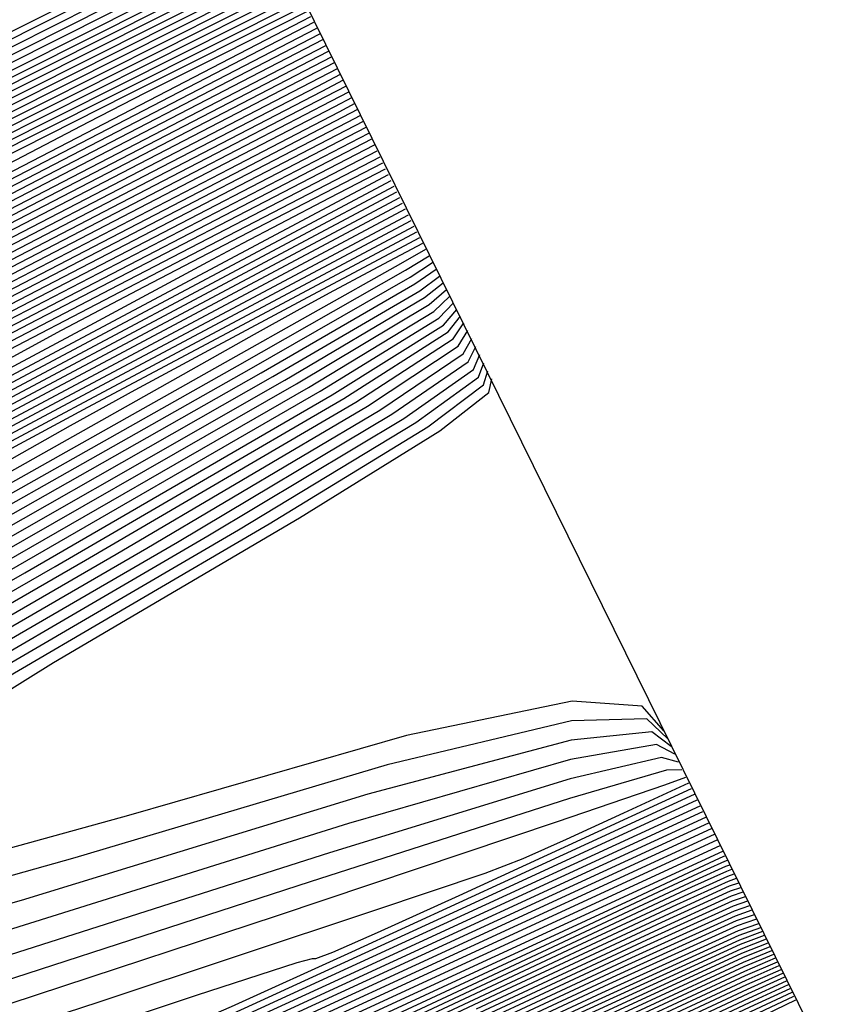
# Model space of a CAD drawing. Extents: x 3249832 to 3255657, y 13789405 to 13793316.
# Tile 174 of 256: x 3255359.95 to 3255362.8, y 13790178.66 to 13790182.11. Entities that reach past the tile are written whole.
import ezdxf

# ---------------------------------------------------------------- set-up
doc = ezdxf.new("R2010")
doc.units = 0
doc.header["$LTSCALE"] = 100
doc.header["$MEASUREMENT"] = 0
doc.linetypes.add('DASHED', pattern=[0.75, 0.5, -0.25])
for name, color, linetype in [('GRATIO_CON', 10, 'CONTINUOUS'), ('GRATIO_ICON', 7, 'CONTINUOUS'), ('PLAN', 7, 'CONTINUOUS'), ('TARGETS_EAST', 7, 'CONTINUOUS')]:
    doc.layers.add(name, color=color, linetype=linetype)

# ---------------------------------------------------------------- blocks, each defined once
blk = doc.blocks.new('Gratio_032316_contours')
at = {"layer": 'GRATIO_CON', "color": 5, "linetype": 'Continuous', "flags": 128}
for points in [[(3255327.3139, 13790165.0487), (3255329.1342, 13790166.0563), (3255332.4577, 13790167.8143), (3255336.3893, 13790169.8672), (3255339.7342, 13790171.609), (3255341.5951, 13790172.5859), (3255342.2653, 13790172.9555), (3255342.3354, 13790173.0276), (3255342.3775, 13790173.0986), (3255342.8884, 13790173.409), (3255344.346, 13790174.1859), (3255347.0277, 13790175.5587), (3255350.4078, 13790177.268), (3255353.7598, 13790178.9568), (3255356.484, 13790180.3303), (3255358.4872, 13790181.3417), (3255359.8029, 13790182.0061), (3255360.4952, 13790182.3546), (3255360.7515, 13790182.4818), (3255360.7897, 13790182.4984)], [(3255328.008, 13790165.0603), (3255328.1987, 13790165.2233), (3255328.1737, 13790165.2856), (3255328.2076, 13790165.3863), (3255328.8515, 13790165.7993), (3255330.7258, 13790166.832), (3255334.143, 13790168.637), (3255338.184, 13790170.7459), (3255341.6221, 13790172.5351), (3255343.536, 13790173.5383), (3255344.2273, 13790173.9164), (3255344.3032, 13790173.9878), (3255344.3513, 13790174.0565), (3255344.8812, 13790174.3709), (3255346.3833, 13790175.1654), (3255349.1262, 13790176.5664), (3255352.4939, 13790178.2682), (3255355.6488, 13790179.8569), (3255357.9293, 13790181.0058), (3255359.377, 13790181.7363), (3255360.2096, 13790182.1567), (3255360.6304, 13790182.3685), (3255360.7862, 13790182.4458), (3255360.8094, 13790182.4559)], [(3255342.566, 13790172.9982), (3255344.5064, 13790174.0144), (3255345.2083, 13790174.3969), (3255345.287, 13790174.4678), (3255345.3381, 13790174.5354), (3255345.8777, 13790174.8518), (3255347.4019, 13790175.6552), (3255350.1755, 13790177.0703), (3255353.537, 13790178.7683), (3255356.5933, 13790180.307), (3255358.6519, 13790181.3436), (3255359.8219, 13790181.9336), (3255360.413, 13790182.2319), (3255360.698, 13790182.3754), (3255360.8035, 13790182.4278), (3255360.8193, 13790182.4346)], [(3255339.9788, 13790171.6245), (3255343.51, 13790173.4613), (3255345.4769, 13790174.4906), (3255346.1893, 13790174.8774), (3255346.2709, 13790174.9479), (3255346.325, 13790175.0143), (3255346.8741, 13790175.3327), (3255348.4205, 13790176.1449), (3255351.2248, 13790177.5741), (3255354.5801, 13790179.2684), (3255357.5378, 13790180.757), (3255359.3745, 13790181.6813), (3255360.2668, 13790182.1308), (3255360.6163, 13790182.3072), (3255360.7656, 13790182.3824), (3255360.8209, 13790182.4098), (3255360.8291, 13790182.4134)], [(3255327.0429, 13790164.3788), (3255328.4351, 13790165.1423), (3255329.6154, 13790165.7945), (3255330.2548, 13790166.1754), (3255330.4581, 13790166.341), (3255330.4385, 13790166.401), (3255330.4811, 13790166.5005), (3255331.1581, 13790166.9251), (3255333.1133, 13790167.9956), (3255336.671, 13790169.8711), (3255340.8761, 13790172.0638), (3255344.4539, 13790173.9244), (3255346.4473, 13790174.9667), (3255347.1703, 13790175.3578), (3255347.2548, 13790175.4279), (3255347.3126, 13790175.4936), (3255347.8762, 13790175.8165), (3255349.4584, 13790176.6444), (3255352.4013, 13790178.142), (3255356.365, 13790180.1416), (3255360.839, 13790182.3921)], [(3255327.2557, 13790164.4039), (3255328.454, 13790165.0801), (3255329.8829, 13790165.8622), (3255331.0947, 13790166.53), (3255331.7527, 13790166.9189), (3255331.9644, 13790167.0861), (3255331.9484, 13790167.1446), (3255331.9968, 13790167.2433), (3255332.6957, 13790167.6757), (3255334.7049, 13790168.7714), (3255338.3563, 13790170.6938), (3255342.6709, 13790172.9425), (3255346.3418, 13790174.8506), (3255348.3882, 13790175.9191), (3255349.1324, 13790176.3188), (3255349.2225, 13790176.3881), (3255349.272, 13790176.4443), (3255349.7548, 13790176.7209), (3255351.11, 13790177.43), (3255353.6307, 13790178.7127), (3255357.0257, 13790180.4253), (3255360.8578, 13790182.3529)], [(3255327.9454, 13790164.7468), (3255329.1596, 13790165.4307), (3255330.6069, 13790166.2222), (3255331.8343, 13790166.8978), (3255332.5016, 13790167.2906), (3255332.7175, 13790167.4586), (3255332.7033, 13790167.5163), (3255332.7546, 13790167.6147), (3255333.4646, 13790168.051), (3255335.5008, 13790169.1593), (3255339.199, 13790171.1052), (3255343.5682, 13790173.3818), (3255347.2858, 13790175.3137), (3255349.3586, 13790176.3952), (3255350.1134, 13790176.7992), (3255350.2064, 13790176.8681), (3255350.2518, 13790176.9197), (3255350.6941, 13790177.1731), (3255351.9358, 13790177.8228), (3255354.2454, 13790178.9981), (3255357.356, 13790180.5673), (3255360.8672, 13790182.3334)], [(3255327.927, 13790164.6474), (3255328.6351, 13790165.0898), (3255329.8652, 13790165.7814), (3255331.3308, 13790166.5821), (3255332.574, 13790167.2656), (3255333.2505, 13790167.6623), (3255333.4707, 13790167.8312), (3255333.4583, 13790167.8881), (3255333.5125, 13790167.9861), (3255334.2334, 13790168.4263), (3255336.2966, 13790169.5471), (3255340.0417, 13790171.5166), (3255344.4656, 13790173.8211), (3255348.2297, 13790175.7768), (3255350.3291, 13790176.8714), (3255351.0944, 13790177.2797), (3255351.1903, 13790177.3482), (3255351.2315, 13790177.395), (3255351.6334, 13790177.6252), (3255352.7616, 13790178.2156), (3255354.86, 13790179.2834), (3255357.6864, 13790180.7092), (3255360.8766, 13790182.3139)], [(3255328.0123, 13790164.5847), (3255328.6065, 13790164.9862), (3255329.3248, 13790165.4327), (3255330.5708, 13790166.1321), (3255332.0547, 13790166.9421), (3255333.3136, 13790167.6333), (3255333.9995, 13790168.034), (3255334.2238, 13790168.2038), (3255334.2132, 13790168.2599), (3255334.2703, 13790168.3575), (3255335.0023, 13790168.8016), (3255337.0924, 13790169.935), (3255340.8843, 13790171.9279), (3255345.363, 13790174.2604), (3255349.1736, 13790176.2398), (3255351.2995, 13790177.3475), (3255352.0754, 13790177.7602), (3255352.1742, 13790177.8282), (3255352.2112, 13790177.8704), (3255352.5727, 13790178.0774), (3255353.5874, 13790178.6084), (3255355.4747, 13790179.5688), (3255358.0167, 13790180.8511), (3255360.886, 13790182.2944)], [(3255342.5696, 13790172.7507), (3255347.1577, 13790175.139), (3255351.0615, 13790177.166), (3255353.2404, 13790178.2999), (3255354.0374, 13790178.7211), (3255354.1419, 13790178.7884), (3255354.1707, 13790178.8211), (3255354.4513, 13790178.9818), (3255355.239, 13790179.394), (3255356.7041, 13790180.1395), (3255358.6774, 13790181.135), (3255360.9048, 13790182.2554)], [(3255339.4798, 13790171.0986), (3255343.4123, 13790173.162), (3255348.0551, 13790175.5784), (3255352.0055, 13790177.6291), (3255354.2108, 13790178.776), (3255355.0184, 13790179.2016), (3255355.1258, 13790179.2684), (3255355.1504, 13790179.2964), (3255355.3906, 13790179.434), (3255356.0648, 13790179.7868), (3255357.3188, 13790180.4249), (3255359.0077, 13790181.2769), (3255360.9142, 13790182.2359)], [(3255340.2757, 13790171.4865), (3255344.255, 13790173.5734), (3255348.9525, 13790176.0177), (3255352.9494, 13790178.0922), (3255355.1812, 13790179.2522), (3255355.9994, 13790179.682), (3255356.1097, 13790179.7485), (3255356.1301, 13790179.7718), (3255356.3299, 13790179.8862), (3255356.8906, 13790180.1796), (3255357.9335, 13790180.7103), (3255359.3381, 13790181.4189), (3255360.9236, 13790182.2164)], [(3255341.0715, 13790171.8743), (3255345.0976, 13790173.9848), (3255349.8498, 13790176.457), (3255353.8934, 13790178.5553), (3255356.1517, 13790179.7283), (3255356.9805, 13790180.1625), (3255357.0935, 13790180.2286), (3255357.1099, 13790180.2471), (3255357.2692, 13790180.3384), (3255357.7164, 13790180.5724), (3255358.5481, 13790180.9957), (3255359.6684, 13790181.5608), (3255360.933, 13790182.1969)], [(3255342.6631, 13790172.6501), (3255346.783, 13790174.8075), (3255351.6446, 13790177.3356), (3255355.7813, 13790179.4814), (3255358.0925, 13790180.6806), (3255358.9425, 13790181.1234), (3255359.0613, 13790181.1887), (3255359.0693, 13790181.1978), (3255359.1478, 13790181.2428), (3255359.368, 13790181.358), (3255359.7775, 13790181.5664), (3255360.3291, 13790181.8447), (3255360.9518, 13790182.1578)], [(3255327.9868, 13790164.084), (3255330.1955, 13790165.3887), (3255332.2162, 13790166.5626), (3255333.3759, 13790167.2672), (3255334.0421, 13790167.6961), (3255334.8423, 13790168.1762), (3255336.2154, 13790168.9373), (3255337.8461, 13790169.8218), (3255339.2308, 13790170.5755), (3255339.9909, 13790171.0078), (3255340.249, 13790171.1843), (3255340.2527, 13790171.2342), (3255340.333, 13790171.3286), (3255341.153, 13790171.8039), (3255343.4589, 13790173.038), (3255347.6256, 13790175.2189), (3255352.5416, 13790177.7753), (3255356.724, 13790179.9457), (3255359.0661, 13790181.1622), (3255359.965, 13790181.6307), (3255360.1942, 13790181.7506), (3255360.3923, 13790181.8517), (3255360.6595, 13790181.9866), (3255360.9612, 13790182.1383)], [(3255327.1164, 13790163.4118), (3255328.596, 13790164.3865), (3255330.829, 13790165.7053), (3255332.8725, 13790166.8913), (3255334.0464, 13790167.6025), (3255334.7216, 13790168.0349), (3255335.532, 13790168.5191), (3255336.9209, 13790169.2879), (3255338.5701, 13790170.1818), (3255339.9705, 13790170.9433), (3255340.7399, 13790171.3795), (3255341.0021, 13790171.5568), (3255341.0077, 13790171.606), (3255341.0905, 13790171.6998), (3255341.9189, 13790172.1777), (3255344.245, 13790173.4208), (3255348.5705, 13790175.6832), (3255354.3956, 13790178.7099), (3255360.9706, 13790182.1188)], [(3255327.7096, 13790163.7038), (3255329.2052, 13790164.689), (3255331.4625, 13790166.0218), (3255333.5289, 13790167.22), (3255334.7168, 13790167.9378), (3255335.4011, 13790168.3736), (3255336.2217, 13790168.8621), (3255337.6265, 13790169.6386), (3255339.294, 13790170.5418), (3255340.7101, 13790171.311), (3255341.4888, 13790171.7513), (3255341.7553, 13790171.9294), (3255341.7626, 13790171.9778), (3255341.8423, 13790172.0681), (3255342.6399, 13790172.5281), (3255344.8793, 13790173.7249), (3255349.0434, 13790175.903), (3255354.6513, 13790178.8169), (3255360.9811, 13790182.0986)], [(3255362.6658, 13790178.6785), (3255362.4155, 13790178.5575), (3255362.1935, 13790178.4503), (3255362.0279, 13790178.3705), (3255361.9377, 13790178.3274), (3255361.9039, 13790178.3118), (3255361.8983, 13790178.3103), (3255361.7502, 13790178.2422), (3255360.7194, 13790177.758), (3255357.9232, 13790176.4413), (3255352.8838, 13790174.067), (3255346.7431, 13790171.1753), (3255341.0474, 13790168.4975)], [(3255342.9867, 13790172.4947), (3255343.2616, 13790172.6745), (3255343.2725, 13790172.7214), (3255343.346, 13790172.8047), (3255344.0818, 13790173.2291), (3255346.1477, 13790174.3332), (3255349.9891, 13790176.3425), (3255355.1626, 13790179.0307), (3255361.002, 13790182.0583)], [(3255362.6589, 13790178.6923), (3255354.795, 13790174.9858), (3255347.5959, 13790171.5951), (3255341.7268, 13790168.8356)], [(3255342.9291, 13790172.4143), (3255343.7356, 13790172.8664), (3255344.0147, 13790173.0471), (3255344.0274, 13790173.0932), (3255344.0979, 13790173.173), (3255344.8028, 13790173.5796), (3255346.7819, 13790174.6373), (3255350.462, 13790176.5623), (3255355.4182, 13790179.1377), (3255361.0124, 13790182.0382)], [(3255362.6525, 13790178.7056), (3255362.5088, 13790178.6384), (3255361.5042, 13790178.1654), (3255358.7781, 13790176.8807), (3255353.8627, 13790174.5643), (3255347.8632, 13790171.739), (3255342.2776, 13790169.1132)], [(3255342.1897, 13790171.9816), (3255343.6687, 13790172.7821), (3255344.4845, 13790173.2382), (3255344.7678, 13790173.4196), (3255344.7823, 13790173.465), (3255344.8497, 13790173.5413), (3255345.5237, 13790173.9301), (3255347.4161, 13790174.9415), (3255350.9349, 13790176.7821), (3255355.6739, 13790179.2446), (3255361.0229, 13790182.018)], [(3255362.6461, 13790178.7189), (3255362.5064, 13790178.6541), (3255361.5311, 13790178.1953), (3255358.8848, 13790176.9486), (3255354.112, 13790174.6996), (3255348.2781, 13790171.9524), (3255342.8285, 13790169.3908)], [(3255342.9136, 13790172.3416), (3255344.4084, 13790173.1499), (3255345.2335, 13790173.6099), (3255345.521, 13790173.7922), (3255345.5373, 13790173.8368), (3255345.6016, 13790173.9096), (3255346.2447, 13790174.2805), (3255348.0503, 13790175.2456), (3255351.4078, 13790177.0019), (3255355.9295, 13790179.3516), (3255361.0333, 13790181.9979)], [(3255362.6333, 13790178.7455), (3255362.5015, 13790178.6854), (3255361.5848, 13790178.2551), (3255359.0981, 13790177.0842), (3255354.6106, 13790174.97), (3255349.1081, 13790172.3792), (3255343.9303, 13790169.9459), (3255340.1383, 13790168.174)], [(3255342.5656, 13790172.0932), (3255344.3615, 13790173.0615), (3255345.8877, 13790173.8854), (3255346.7313, 13790174.3533), (3255347.0273, 13790174.5373), (3255347.0472, 13790174.5803), (3255347.1053, 13790174.6462), (3255347.6866, 13790174.9815), (3255349.3187, 13790175.8538), (3255352.3536, 13790177.4415), (3255356.4408, 13790179.5654), (3255361.0542, 13790181.9576)], [(3255362.6269, 13790178.7589), (3255362.4991, 13790178.7011), (3255361.6116, 13790178.285), (3255359.2047, 13790177.1521), (3255354.8599, 13790175.1053), (3255349.523, 13790172.5927), (3255344.4811, 13790170.2235), (3255340.7563, 13790168.4833)], [(3255341.7392, 13790171.6056), (3255343.2711, 13790172.4438), (3255345.0854, 13790173.4215), (3255346.6273, 13790174.2532), (3255347.4803, 13790174.725), (3255347.7804, 13790174.9099), (3255347.8021, 13790174.9521), (3255347.8571, 13790175.0144), (3255348.4075, 13790175.332), (3255349.9529, 13790176.158), (3255352.8265, 13790177.6612), (3255356.6965, 13790179.6724), (3255361.0647, 13790181.9374)], [(3255362.6206, 13790178.7722), (3255362.4967, 13790178.7168), (3255361.6385, 13790178.3149), (3255359.3114, 13790177.2199), (3255355.1092, 13790175.2405), (3255349.938, 13790172.8061), (3255345.032, 13790170.5011), (3255341.3744, 13790168.7926)], [(3255342.4289, 13790171.9485), (3255343.9767, 13790172.7945), (3255345.8093, 13790173.7815), (3255347.367, 13790174.621), (3255348.2292, 13790175.0968), (3255348.5336, 13790175.2824), (3255348.557, 13790175.3239), (3255348.6089, 13790175.3827), (3255349.1283, 13790175.6823), (3255350.5864, 13790176.4615), (3255353.2201, 13790177.8395), (3255356.3275, 13790179.4548), (3255358.9718, 13790180.8261), (3255360.4504, 13790181.5928), (3255360.996, 13790181.8759), (3255361.0751, 13790181.9173)], [(3255362.6142, 13790178.7855), (3255362.4943, 13790178.7325), (3255361.6653, 13790178.3448), (3255359.4181, 13790177.2877), (3255355.3585, 13790175.3758), (3255350.3529, 13790173.0195), (3255345.5829, 13790170.7786), (3255341.9924, 13790169.1019)], [(3255342.1957, 13790171.7611), (3255343.1186, 13790172.2914), (3255344.6823, 13790173.1451), (3255346.5333, 13790174.1414), (3255348.1066, 13790174.9887), (3255348.9781, 13790175.4685), (3255349.2867, 13790175.655), (3255349.312, 13790175.6957), (3255349.3608, 13790175.751), (3255349.8492, 13790176.0327), (3255351.2206, 13790176.7656), (3255353.6975, 13790178.0615), (3255356.6199, 13790179.5807), (3255359.1069, 13790180.8705), (3255360.4977, 13790181.5916), (3255361.011, 13790181.8581), (3255361.0856, 13790181.8971)], [(3255362.6014, 13790178.8121), (3255362.4895, 13790178.7638), (3255361.719, 13790178.4046), (3255359.6314, 13790177.4234), (3255355.8571, 13790175.6463), (3255351.1829, 13790173.4464), (3255346.6846, 13790171.3338), (3255343.2285, 13790169.7205), (3255340.8413, 13790168.6262)], [(3255342.7623, 13790171.9616), (3255343.5546, 13790172.4386), (3255344.498, 13790172.9773), (3255346.0934, 13790173.8464), (3255347.9811, 13790174.8614), (3255349.5859, 13790175.7243), (3255350.476, 13790176.2119), (3255350.793, 13790176.4001), (3255350.8219, 13790176.4393), (3255350.8645, 13790176.4876), (3255351.2911, 13790176.7337), (3255352.4889, 13790177.3738), (3255354.6523, 13790178.5056), (3255357.2048, 13790179.8326), (3255359.3771, 13790180.9592), (3255360.5921, 13790181.5893), (3255361.0409, 13790181.8223), (3255361.1064, 13790181.8569)], [(3255362.595, 13790178.8255), (3255362.4871, 13790178.7795), (3255361.7459, 13790178.4344), (3255359.738, 13790177.4912), (3255356.1064, 13790175.7815), (3255351.5978, 13790173.6598), (3255347.2355, 13790171.6114), (3255343.8465, 13790170.0298), (3255341.4739, 13790168.9422)], [(3255342.0615, 13790171.4932), (3255343.4328, 13790172.2969), (3255344.234, 13790172.7773), (3255345.1877, 13790173.3202), (3255346.799, 13790174.1971), (3255348.7051, 13790175.2213), (3255350.3255, 13790176.092), (3255351.2249, 13790176.5837), (3255351.5462, 13790176.7727), (3255351.5768, 13790176.8111), (3255351.6163, 13790176.8559), (3255352.012, 13790177.0841), (3255353.123, 13790177.6778), (3255355.1296, 13790178.7277), (3255357.4972, 13790179.9585), (3255359.5122, 13790181.0035), (3255360.6392, 13790181.588), (3255361.0555, 13790181.8042), (3255361.1164, 13790181.8363)], [(3255362.5886, 13790178.8388), (3255362.4847, 13790178.7952), (3255361.7727, 13790178.4643), (3255359.8447, 13790177.5591), (3255356.3557, 13790175.9168), (3255352.0128, 13790173.8733), (3255347.7864, 13790171.889), (3255344.4645, 13790170.3391), (3255342.1065, 13790169.2581)], [(3255342.7178, 13790171.8219), (3255344.1033, 13790172.6323), (3255344.9135, 13790173.1161), (3255345.8773, 13790173.6632), (3255347.5046, 13790174.5477), (3255349.429, 13790175.5813), (3255351.0652, 13790176.4598), (3255351.9739, 13790176.9554), (3255352.2993, 13790177.1452), (3255352.3317, 13790177.1829), (3255352.3682, 13790177.2242), (3255352.733, 13790177.4346), (3255353.7571, 13790177.9819), (3255355.607, 13790178.9498), (3255357.7896, 13790180.0844), (3255359.6472, 13790181.0478), (3255360.6861, 13790181.5866), (3255361.0699, 13790181.7859), (3255361.126, 13790181.8155)], [(3255362.5822, 13790178.8521), (3255362.4822, 13790178.8108), (3255361.7995, 13790178.4942), (3255359.9513, 13790177.6269), (3255356.6049, 13790176.052), (3255352.4278, 13790174.0867), (3255348.3373, 13790172.1665), (3255345.0825, 13790170.6484), (3255342.7391, 13790169.5741)], [(3255340.9654, 13790170.7694), (3255343.3742, 13790172.1506), (3255344.7737, 13790172.9676), (3255345.5929, 13790173.4548), (3255346.567, 13790174.0061), (3255348.2102, 13790174.8984), (3255350.1529, 13790175.9413), (3255351.8048, 13790176.8276), (3255352.7228, 13790177.3271), (3255353.0524, 13790177.5178), (3255353.0867, 13790177.5547), (3255353.12, 13790177.5925), (3255353.4539, 13790177.785), (3255354.3913, 13790178.286), (3255356.0844, 13790179.1718), (3255358.082, 13790180.2103), (3255359.7821, 13790181.092), (3255360.7331, 13790181.5852), (3255361.0843, 13790181.7676), (3255361.1357, 13790181.7947)], [(3255362.5694, 13790178.8787), (3255362.4774, 13790178.8422), (3255361.8532, 13790178.554), (3255360.1647, 13790177.7626), (3255357.1035, 13790176.3225), (3255353.2577, 13790174.5136), (3255349.439, 13790172.7217), (3255346.3186, 13790171.267), (3255344.0043, 13790170.206), (3255342.4631, 13790169.5289)], [(3255342.2324, 13790171.4025), (3255344.6869, 13790172.808), (3255346.1146, 13790173.6382), (3255346.9519, 13790174.1323), (3255347.9464, 13790174.692), (3255349.6213, 13790175.5997), (3255351.6008, 13790176.6612), (3255353.2841, 13790177.5631), (3255354.2207, 13790178.0705), (3255354.5587, 13790178.2629), (3255354.5965, 13790178.2982), (3255354.6238, 13790178.3291), (3255354.8959, 13790178.4861), (3255355.6601, 13790178.8946), (3255357.0812, 13790179.6381), (3255358.9949, 13790180.6328), (3255361.155, 13790181.7531)], [(3255362.563, 13790178.8921), (3255362.475, 13790178.8579), (3255361.8801, 13790178.5839), (3255360.2713, 13790177.8304), (3255357.3528, 13790176.4578), (3255353.6727, 13790174.727), (3255349.9899, 13790172.9993), (3255346.9366, 13790171.5763), (3255344.6369, 13790170.5219), (3255343.0877, 13790169.8402), (3255342.2451, 13790169.5131)], [(3255342.8659, 13790171.719), (3255345.3433, 13790173.1367), (3255346.7851, 13790173.9735), (3255347.6313, 13790174.4711), (3255348.6361, 13790175.0349), (3255350.3269, 13790175.9503), (3255352.3247, 13790177.0212), (3255354.0238, 13790177.9309), (3255354.9696, 13790178.4423), (3255355.3119, 13790178.6355), (3255355.3515, 13790178.67), (3255355.3756, 13790178.6974), (3255355.6169, 13790178.8365), (3255356.2942, 13790179.1986), (3255357.5538, 13790179.8576), (3255359.25, 13790180.7393), (3255361.1647, 13790181.7323)], [(3255362.5566, 13790178.9054), (3255362.4726, 13790178.8736), (3255361.9069, 13790178.6138), (3255360.378, 13790177.8983), (3255357.6021, 13790176.593), (3255354.0876, 13790174.9404), (3255350.5408, 13790173.2768), (3255347.5547, 13790171.8856), (3255345.2695, 13790170.8378), (3255343.7122, 13790170.1514), (3255342.8635, 13790169.8197)], [(3255340.7792, 13790170.4368), (3255343.4994, 13790172.0355), (3255345.9996, 13790173.4654), (3255347.4555, 13790174.3088), (3255348.3108, 13790174.8098), (3255349.3258, 13790175.3778), (3255351.0325, 13790176.301), (3255353.0486, 13790177.3811), (3255354.7634, 13790178.2987), (3255355.7185, 13790178.814), (3255356.065, 13790179.008), (3255356.1064, 13790179.0418), (3255356.1274, 13790179.0656), (3255356.3378, 13790179.187), (3255356.9283, 13790179.5027), (3255358.0264, 13790180.0772), (3255359.5052, 13790180.8458), (3255361.1743, 13790181.7115)], [(3255362.5502, 13790178.9187), (3255362.4702, 13790178.8892), (3255361.9338, 13790178.6437), (3255360.4846, 13790177.9661), (3255357.8514, 13790176.7283), (3255354.5026, 13790175.1538), (3255351.0916, 13790173.5544), (3255348.1727, 13790172.1949), (3255345.9021, 13790171.1538), (3255344.3367, 13790170.4627), (3255343.4819, 13790170.1262), (3255343.136, 13790170.0408), (3255343.0459, 13790170.0754), (3255342.9612, 13790170.1077)], [(3255341.3883, 13790170.7393), (3255344.133, 13790172.352), (3255346.656, 13790173.7941), (3255348.126, 13790174.6442), (3255348.9902, 13790175.1485), (3255350.0155, 13790175.7208), (3255351.7381, 13790176.6517), (3255353.7725, 13790177.7411), (3255355.5031, 13790178.6664), (3255356.4675, 13790179.1857), (3255356.8182, 13790179.3806), (3255356.8614, 13790179.4136), (3255356.8793, 13790179.4339), (3255357.0587, 13790179.5374), (3255357.5624, 13790179.8067), (3255358.499, 13790180.2967), (3255359.7603, 13790180.9523), (3255361.184, 13790181.6907)], [(3255362.5368, 13790178.9463), (3255362.465, 13790178.9212), (3255361.9872, 13790178.7039), (3255360.6979, 13790178.1019), (3255358.35, 13790176.9988), (3255355.3325, 13790175.5807), (3255352.1934, 13790174.1096), (3255349.4087, 13790172.8136), (3255347.1672, 13790171.7857), (3255345.5858, 13790171.0852), (3255344.7187, 13790170.7393), (3255344.3703, 13790170.6479), (3255344.2824, 13790170.6787), (3255344.1999, 13790170.7078), (3255343.88, 13790170.6452), (3255343.0827, 13790170.4089), (3255341.7658, 13790170.0021)], [(3255342.6067, 13790171.3444), (3255345.4, 13790172.985), (3255347.9687, 13790174.4515), (3255349.4669, 13790175.3148), (3255350.3492, 13790175.826), (3255351.3949, 13790176.4067), (3255353.1491, 13790177.353), (3255355.2194, 13790178.4617), (3255356.9789, 13790179.4043), (3255357.9752, 13790179.9435), (3255358.4533, 13790180.2068), (3255358.8326, 13790180.413), (3255359.4448, 13790180.7353), (3255360.2706, 13790181.1652), (3255361.2033, 13790181.649)], [(3255362.529, 13790178.9621), (3255362.4615, 13790178.9386), (3255362.0135, 13790178.7347), (3255360.8043, 13790178.1702), (3255358.5992, 13790177.1342), (3255355.7475, 13790175.7942), (3255352.7443, 13790174.3872), (3255350.0268, 13790173.1229), (3255347.7998, 13790172.1016), (3255346.2103, 13790171.3964), (3255345.3371, 13790171.0459), (3255344.9874, 13790170.9515), (3255344.9007, 13790170.9804), (3255344.8193, 13790171.0079), (3255344.4981, 13790170.9433), (3255343.6951, 13790170.7041), (3255342.3674, 13790170.2933)], [(3255341.3526, 13790170.4208), (3255343.2158, 13790171.6469), (3255346.0335, 13790173.3015), (3255348.625, 13790174.7803), (3255350.1374, 13790175.6501), (3255351.0286, 13790176.1648), (3255352.0846, 13790176.7496), (3255353.8547, 13790177.7037), (3255355.9436, 13790178.8215), (3255357.7195, 13790179.7715), (3255358.7216, 13790180.3114), (3255359.1726, 13790180.558), (3255359.4662, 13790180.7175), (3255359.9172, 13790180.9549), (3255360.5257, 13790181.2718), (3255361.213, 13790181.6282)], [(3255362.5211, 13790178.9778), (3255362.4581, 13790178.9559), (3255362.0398, 13790178.7656), (3255360.9107, 13790178.2384), (3255358.8484, 13790177.2695), (3255356.1624, 13790176.0076), (3255353.2952, 13790174.6647), (3255350.6448, 13790173.4322), (3255348.4324, 13790172.4176), (3255346.8348, 13790171.7076), (3255345.9555, 13790171.3524), (3255345.6046, 13790171.2551), (3255345.519, 13790171.282), (3255345.4386, 13790171.308), (3255345.1162, 13790171.2414), (3255344.3075, 13790170.9993), (3255342.969, 13790170.5845)], [(3255341.9458, 13790170.7129), (3255343.825, 13790171.9494), (3255346.667, 13790173.618), (3255349.2814, 13790175.109), (3255350.8078, 13790175.9854), (3255351.7081, 13790176.5035), (3255352.7742, 13790177.0925), (3255354.5603, 13790178.0543), (3255356.6678, 13790179.1813), (3255358.46, 13790180.1386), (3255359.4679, 13790180.6794), (3255359.8918, 13790180.9093), (3255360.0997, 13790181.0219), (3255360.3896, 13790181.1746), (3255360.7808, 13790181.3783), (3255361.2226, 13790181.6074)], [(3255362.5132, 13790178.9936), (3255362.4547, 13790178.9732), (3255362.0661, 13790178.7964), (3255361.0171, 13790178.3067), (3255359.0976, 13790177.4049), (3255356.5774, 13790176.221), (3255353.846, 13790174.9423), (3255351.2628, 13790173.7415), (3255349.065, 13790172.7335), (3255347.4593, 13790172.0189), (3255346.5739, 13790171.659), (3255346.2217, 13790171.5587), (3255346.1372, 13790171.5837), (3255346.058, 13790171.608), (3255345.7344, 13790171.5396), (3255344.9198, 13790171.2944), (3255343.5706, 13790170.8756), (3255342.4538, 13790170.6334)], [(3255342.5389, 13790171.0049), (3255344.4341, 13790172.2519), (3255347.3006, 13790173.9346), (3255349.9377, 13790175.4377), (3255351.4783, 13790176.3207), (3255352.3875, 13790176.8423), (3255353.4639, 13790177.4355), (3255355.2659, 13790178.4049), (3255357.392, 13790179.5411), (3255359.2006, 13790180.5058), (3255360.2142, 13790181.0473), (3255360.611, 13790181.2605), (3255360.7332, 13790181.3264), (3255360.8621, 13790181.3943), (3255361.0359, 13790181.4848), (3255361.2323, 13790181.5866)], [(3255362.4974, 13790179.0251), (3255362.4479, 13790179.0079), (3255362.1186, 13790178.8581), (3255361.2299, 13790178.4432)], [(3255354.6951, 13790178.0424), (3255356.3908, 13790178.9538), (3255358.6744, 13790180.173), (3255361.252, 13790181.546)], [(3255362.4895, 13790179.0409), (3255362.4445, 13790179.0252), (3255362.1449, 13790178.8889), (3255361.3363, 13790178.5114)], [(3255355.2612, 13790178.3195), (3255356.8131, 13790179.1536), (3255358.9031, 13790180.2694), (3255361.262, 13790181.526)], [(3255362.4817, 13790179.0567), (3255362.441, 13790179.0425), (3255362.1712, 13790178.9197), (3255361.4427, 13790178.5797)], [(3255355.8274, 13790178.5967), (3255357.2354, 13790179.3535), (3255359.1317, 13790180.3658), (3255361.272, 13790181.506)], [(3255362.4738, 13790179.0724), (3255362.4376, 13790179.0598), (3255362.1974, 13790178.9506), (3255361.5491, 13790178.6479)], [(3255355.6311, 13790178.4541), (3255356.3935, 13790178.8738), (3255357.6578, 13790179.5533), (3255359.3603, 13790180.4623), (3255361.282, 13790181.4859)], [(3255362.458, 13790179.104), (3255362.4308, 13790179.0945), (3255362.25, 13790179.0122), (3255361.762, 13790178.7844), (3255360.8421, 13790178.3525)], [(3255356.1431, 13790178.6529), (3255356.9168, 13790179.0927), (3255357.5258, 13790179.4281), (3255358.5024, 13790179.953), (3255359.8176, 13790180.6552), (3255361.302, 13790181.4459)], [(3255362.4501, 13790179.1197), (3255362.4274, 13790179.1118), (3255362.2763, 13790179.0431), (3255361.8684, 13790178.8526), (3255361.0914, 13790178.4879)], [(3255355.1886, 13790178.0673), (3255356.809, 13790178.9857), (3255357.5597, 13790179.4119), (3255358.092, 13790179.7053), (3255358.9247, 13790180.1529), (3255360.0462, 13790180.7516), (3255361.3121, 13790181.4259)], [(3255362.4422, 13790179.1355), (3255362.424, 13790179.1291), (3255362.3025, 13790179.0739), (3255361.9748, 13790178.9209), (3255361.3406, 13790178.6232)], [(3255355.8449, 13790178.396), (3255357.4749, 13790179.3186), (3255358.2025, 13790179.7312), (3255358.6581, 13790179.9824), (3255359.3471, 13790180.3527), (3255360.2748, 13790180.848), (3255361.3221, 13790181.4059)], [(3255362.4344, 13790179.1513), (3255362.4206, 13790179.1465), (3255362.3288, 13790179.1047), (3255362.0812, 13790178.9891), (3255361.5898, 13790178.7586), (3255360.7269, 13790178.3555)], [(3255353.6358, 13790177.0997), (3255356.5013, 13790178.7247), (3255358.1408, 13790179.6515), (3255358.8454, 13790180.0504), (3255359.2243, 13790180.2596), (3255359.7694, 13790180.5526), (3255360.5035, 13790180.9445), (3255361.3321, 13790181.3859)], [(3255362.4186, 13790179.1828), (3255362.4137, 13790179.1811), (3255362.3814, 13790179.1664), (3255362.294, 13790179.1256), (3255362.0882, 13790179.0293), (3255361.5568, 13790178.7824), (3255360.4565, 13790178.2732)], [(3255354.9028, 13790177.7327), (3255357.814, 13790179.3821), (3255359.4725, 13790180.3173), (3255360.1311, 13790180.6889), (3255360.3566, 13790180.8139), (3255360.614, 13790180.9523), (3255360.9607, 13790181.1374), (3255361.3521, 13790181.3458)], [(3255362.4107, 13790179.1986), (3255359.7361, 13790177.9652), (3255357.3619, 13790176.8747), (3255355.5885, 13790176.0699), (3255354.6161, 13790175.6456), (3255354.2448, 13790175.5055), (3255354.1746, 13790175.5052), (3255354.1095, 13790175.509), (3255353.7701, 13790175.4154), (3255352.8807, 13790175.1316), (3255351.3915, 13790174.6607), (3255350.1553, 13790174.3897), (3255350.2502, 13790174.8015), (3255352.3532, 13790176.1846), (3255355.5363, 13790178.0492), (3255358.4703, 13790179.7108), (3255360.1384, 13790180.6501), (3255360.774, 13790181.0082), (3255360.9227, 13790181.0911), (3255361.0364, 13790181.1521), (3255361.1894, 13790181.2338), (3255361.3621, 13790181.3258)], [(3255362.4009, 13790179.2182), (3255359.9303, 13790178.079), (3255357.7371, 13790177.0718), (3255356.0989, 13790176.3284), (3255355.2007, 13790175.9365), (3255354.8577, 13790175.8072), (3255354.7929, 13790175.8069), (3255354.7289, 13790175.8091), (3255354.3882, 13790175.7136), (3255353.493, 13790175.4268), (3255351.9923, 13790174.9514), (3255350.7409, 13790174.6748), (3255350.8203, 13790175.0806), (3255352.9103, 13790176.4579), (3255356.0836, 13790178.3174), (3255359.0112, 13790179.9751), (3255360.6732, 13790180.9104), (3255361.2853, 13790181.2554), (3255361.3726, 13790181.3051)], [(3255362.3909, 13790179.2381), (3255360.1243, 13790178.1931), (3255358.1122, 13790177.269), (3255356.6093, 13790176.587), (3255355.7853, 13790176.2275), (3255355.4706, 13790176.1088), (3255355.4111, 13790176.1086), (3255355.3482, 13790176.1092), (3255355.0063, 13790176.0117), (3255354.1054, 13790175.7219), (3255352.5898, 13790175.2402), (3255351.3008, 13790174.9454), (3255351.3038, 13790175.3109), (3255353.2716, 13790176.6211), (3255356.3064, 13790178.4036), (3255359.1178, 13790179.9971), (3255360.7145, 13790180.8977), (3255361.3019, 13790181.2314), (3255361.3847, 13790181.2816)], [(3255362.371, 13790179.2781), (3255360.5124, 13790178.4211), (3255358.8625, 13790177.6634), (3255357.6301, 13790177.1042), (3255356.9544, 13790176.8094), (3255356.6964, 13790176.7121), (3255356.6476, 13790176.7119), (3255356.5869, 13790176.7093), (3255356.2426, 13790176.608), (3255355.3302, 13790176.3123), (3255353.7849, 13790175.818), (3255352.4207, 13790175.4867), (3255352.2708, 13790175.7716), (3255353.9942, 13790176.9474), (3255356.7521, 13790178.5761), (3255359.331, 13790180.0412), (3255360.7972, 13790180.8723), (3255361.3351, 13790181.1835), (3255361.409, 13790181.2348)], [(3255362.361, 13790179.298), (3255360.7064, 13790178.5352), (3255359.2377, 13790177.8606), (3255358.1405, 13790177.3628), (3255357.539, 13790177.1004), (3255357.3093, 13790177.0137), (3255357.2659, 13790177.0135), (3255357.2063, 13790177.0094), (3255356.8607, 13790176.9061), (3255355.9425, 13790176.6074), (3255354.3825, 13790176.1069), (3255352.9806, 13790175.7574), (3255352.7543, 13790176.002), (3255354.3555, 13790177.1106), (3255356.9749, 13790178.6623), (3255359.4376, 13790180.0632), (3255360.8385, 13790180.8596), (3255361.3518, 13790181.1596), (3255361.4212, 13790181.2113)], [(3255362.351, 13790179.318), (3255360.9004, 13790178.6492), (3255359.6128, 13790178.0578), (3255358.651, 13790177.6214), (3255358.1236, 13790177.3913), (3255357.9222, 13790177.3154), (3255357.8842, 13790177.3152), (3255357.8256, 13790177.3095), (3255357.4788, 13790177.2043), (3255356.5549, 13790176.9026), (3255354.98, 13790176.3957), (3255353.5405, 13790176.0281), (3255353.2378, 13790176.2323), (3255354.7169, 13790177.2738), (3255357.1977, 13790178.7486), (3255359.5442, 13790180.0852), (3255360.8799, 13790180.8469), (3255361.3684, 13790181.1357), (3255361.4333, 13790181.1879)], [(3255362.341, 13790179.338), (3255361.0945, 13790178.7632), (3255359.9879, 13790178.255), (3255359.1614, 13790177.88), (3255358.7082, 13790177.6823), (3255358.5351, 13790177.617), (3255358.5024, 13790177.6169), (3255358.445, 13790177.6095), (3255358.097, 13790177.5024), (3255357.1673, 13790177.1978), (3255355.5776, 13790176.6846), (3255354.1005, 13790176.2987), (3255353.7213, 13790176.4627), (3255355.0782, 13790177.437), (3255357.4206, 13790178.8348), (3255359.6508, 13790180.1072), (3255360.9212, 13790180.8342), (3255361.385, 13790181.1117), (3255361.4455, 13790181.1645)], [(3255362.321, 13790179.3779), (3255361.4825, 13790178.9913), (3255360.7382, 13790178.6495), (3255360.1822, 13790178.3972), (3255359.8774, 13790178.2642), (3255359.761, 13790178.2203), (3255359.7389, 13790178.2202), (3255359.6837, 13790178.2097), (3255359.3332, 13790178.0987), (3255358.392, 13790177.7881), (3255356.7727, 13790177.2624), (3255355.2203, 13790176.84), (3255354.6883, 13790176.9233), (3255355.8008, 13790177.7634), (3255357.8662, 13790179.0073), (3255359.8639, 13790180.1512), (3255361.0039, 13790180.8088), (3255361.4182, 13790181.0638), (3255361.4698, 13790181.1176)], [(3255362.3111, 13790179.3979), (3255361.6766, 13790179.1053), (3255361.1133, 13790178.8467), (3255360.6926, 13790178.6558), (3255360.4619, 13790178.5551), (3255360.3739, 13790178.5219), (3255360.3572, 13790178.5218), (3255360.303, 13790178.5098), (3255359.9514, 13790178.3969), (3255359.0044, 13790178.0833), (3255357.3702, 13790177.5512), (3255355.7802, 13790177.1107), (3255355.1717, 13790177.1537), (3255356.1621, 13790177.9266), (3255358.0891, 13790179.0935), (3255359.9705, 13790180.1732), (3255361.0452, 13790180.7961), (3255361.4348, 13790181.0399), (3255361.4819, 13790181.0941)], [(3255362.3011, 13790179.4179), (3255361.8706, 13790179.2194), (3255361.4885, 13790179.0439), (3255361.203, 13790178.9144), (3255361.0465, 13790178.8461), (3255360.9868, 13790178.8235), (3255360.9755, 13790178.8235), (3255360.9224, 13790178.8099), (3255360.5695, 13790178.695), (3255359.6168, 13790178.3784), (3255357.9677, 13790177.8401), (3255356.3402, 13790177.3814), (3255355.6552, 13790177.384), (3255356.5234, 13790178.0897), (3255358.3119, 13790179.1798), (3255360.0771, 13790180.1952), (3255361.0866, 13790180.7834), (3255361.4514, 13790181.016), (3255361.4941, 13790181.0707)], [(3255362.2911, 13790179.4378), (3255362.0646, 13790179.3334), (3255361.8634, 13790179.2413), (3255361.7127, 13790179.1736), (3255361.579, 13790179.1216), (3255361.1939, 13790178.9924), (3255360.23, 13790178.6724), (3255358.5656, 13790178.1286), (3255356.9001, 13790177.652), (3255356.1387, 13790177.6144), (3255356.8847, 13790178.2529), (3255358.5347, 13790179.266), (3255360.1837, 13790180.2172), (3255361.1279, 13790180.7707), (3255361.4681, 13790180.992), (3255361.5062, 13790181.0473)], [(3255362.2687, 13790179.4844), (3255362.2141, 13790179.4829), (3255361.8754, 13790179.3846), (3255360.9687, 13790179.0923), (3255359.3955, 13790178.5819), (3255357.7989, 13790178.1191), (3255357.0078, 13790178.0423), (3255357.5783, 13790178.5695), (3255358.9769, 13790179.4369), (3255360.3974, 13790180.26), (3255361.2118, 13790180.7423), (3255361.5034, 13790180.9389), (3255361.5337, 13790180.9925)], [(3255362.2561, 13790179.5118), (3255362.1971, 13790179.5278), (3255361.8773, 13790179.4525), (3255361.036, 13790179.1947), (3255359.583, 13790178.7305), (3255358.1106, 13790178.3063), (3255357.3813, 13790178.2358), (3255357.9071, 13790178.7218), (3255359.1957, 13790179.5215), (3255360.5043, 13790180.2812), (3255361.2539, 13790180.7278), (3255361.5213, 13790180.9118), (3255361.5478, 13790180.9645)], [(3255362.2435, 13790179.5392), (3255362.18, 13790179.5727), (3255361.8791, 13790179.5205), (3255361.1032, 13790179.297), (3255359.7706, 13790178.8791), (3255358.4222, 13790178.4935), (3255357.7548, 13790178.4294), (3255358.2358, 13790178.8741), (3255359.4146, 13790179.6062), (3255360.6112, 13790180.3024), (3255361.2959, 13790180.7133), (3255361.5392, 13790180.8847), (3255361.5618, 13790180.9364)], [(3255362.2308, 13790179.5666), (3255362.163, 13790179.6175), (3255361.881, 13790179.5885), (3255361.1705, 13790179.3994), (3255359.9581, 13790179.0277), (3255358.7338, 13790178.6807), (3255358.1283, 13790178.6229), (3255358.5645, 13790179.0263), (3255359.6334, 13790179.6908), (3255360.7181, 13790180.3237), (3255361.338, 13790180.6988), (3255361.5571, 13790180.8577), (3255361.5758, 13790180.9083)], [(3255362.2055, 13790179.6214), (3255362.129, 13790179.7073), (3255361.8847, 13790179.7244), (3255361.305, 13790179.6041), (3255360.3332, 13790179.3249), (3255359.357, 13790179.0551), (3255358.8753, 13790179.01), (3255359.222, 13790179.3308), (3255360.0711, 13790179.8601), (3255360.9319, 13790180.3662), (3255361.4221, 13790180.6699), (3255361.5929, 13790180.8035), (3255361.6039, 13790180.8522)]]:
    blk.add_lwpolyline(points, dxfattribs=at)
at = {"layer": 'GRATIO_ICON', "color": 7, "linetype": 'Continuous', "flags": 128}
for points in [[(3255327.4498, 13790165.0149), (3255328.0827, 13790165.424), (3255329.93, 13790166.4442), (3255333.3003, 13790168.2256), (3255337.2867, 13790170.3066), (3255340.6781, 13790172.0721), (3255342.5656, 13790173.0621), (3255343.2463, 13790173.4359), (3255343.3193, 13790173.5077), (3255343.3644, 13790173.5775), (3255343.8848, 13790173.89), (3255345.3646, 13790174.6757), (3255348.077, 13790176.0626), (3255351.4508, 13790177.7681), (3255354.7043, 13790179.4068), (3255357.2066, 13790180.6681), (3255358.9321, 13790181.539), (3255360.0063, 13790182.0814), (3255360.5628, 13790182.3615), (3255360.7688, 13790182.4638), (3255360.7995, 13790182.4772)], [(3255327.7484, 13790164.7294), (3255329.159, 13790165.5022), (3255330.355, 13790166.1623), (3255331.0037, 13790166.5472), (3255331.2112, 13790166.7135), (3255331.1935, 13790166.7728), (3255331.239, 13790166.8719), (3255331.9269, 13790167.3004), (3255333.9091, 13790168.3835), (3255337.5137, 13790170.2825), (3255341.7735, 13790172.5031), (3255345.3979, 13790174.3875), (3255347.4178, 13790175.4429), (3255348.1514, 13790175.8383), (3255348.2387, 13790175.908), (3255348.2923, 13790175.969), (3255348.8155, 13790176.2687), (3255350.2842, 13790177.0372), (3255353.016, 13790178.4273), (3255356.6953, 13790180.2834), (3255360.8485, 13790182.3724)], [(3255341.727, 13790172.3393), (3255346.2603, 13790174.6997), (3255350.1176, 13790176.7029), (3255352.2699, 13790177.8237), (3255353.0564, 13790178.2406), (3255353.158, 13790178.3083), (3255353.191, 13790178.3457), (3255353.512, 13790178.5296), (3255354.4132, 13790179.0012), (3255356.0894, 13790179.8542), (3255358.3471, 13790180.9931), (3255360.8954, 13790182.2749)], [(3255341.8673, 13790172.2622), (3255345.9403, 13790174.3961), (3255350.7472, 13790176.8963), (3255354.8373, 13790179.0184), (3255357.1221, 13790180.2045), (3255357.9615, 13790180.643), (3255358.0774, 13790180.7086), (3255358.0896, 13790180.7225), (3255358.2085, 13790180.7906), (3255358.5422, 13790180.9652), (3255359.1628, 13790181.281), (3255359.9988, 13790181.7027), (3255360.9424, 13790182.1774)], [(3255342.5942, 13790172.4364), (3255343.3609, 13790172.8786), (3255345.5135, 13790174.0291), (3255349.5163, 13790176.1228), (3255354.9069, 13790178.9238), (3255360.9915, 13790182.0785)], [(3255362.6397, 13790178.7322), (3255362.504, 13790178.6697), (3255361.5579, 13790178.2252), (3255358.9914, 13790177.0164), (3255354.3613, 13790174.8348), (3255348.6931, 13790172.1658), (3255343.3794, 13790169.6683), (3255339.5203, 13790167.8647)], [(3255341.86, 13790171.7425), (3255343.6376, 13790172.7016), (3255345.148, 13790173.5177), (3255345.9824, 13790173.9816), (3255346.2741, 13790174.1647), (3255346.2922, 13790174.2086), (3255346.3534, 13790174.2779), (3255346.9656, 13790174.631), (3255348.6845, 13790175.5497), (3255351.8807, 13790177.2217), (3255356.1852, 13790179.4585), (3255361.0438, 13790181.9777)], [(3255362.6078, 13790178.7988), (3255362.4919, 13790178.7481), (3255361.6922, 13790178.3747), (3255359.5247, 13790177.3556), (3255355.6078, 13790175.511), (3255350.7679, 13790173.233), (3255346.1338, 13790171.0562), (3255342.6104, 13790169.4112)], [(3255342.8751, 13790172.0998), (3255343.8083, 13790172.6344), (3255345.3879, 13790173.4958), (3255347.2572, 13790174.5014), (3255348.8462, 13790175.3565), (3255349.7271, 13790175.8402), (3255350.0399, 13790176.0276), (3255350.0669, 13790176.0675), (3255350.1126, 13790176.1193), (3255350.5702, 13790176.3832), (3255351.8547, 13790177.0697), (3255354.1749, 13790178.2836), (3255356.9123, 13790179.7066), (3255359.242, 13790180.9149), (3255360.5449, 13790181.5905), (3255361.0259, 13790181.8402), (3255361.096, 13790181.877)], [(3255362.5758, 13790178.8654), (3255362.4798, 13790178.8265), (3255361.8264, 13790178.5241), (3255360.058, 13790177.6948), (3255356.8542, 13790176.1873), (3255352.8427, 13790174.3001), (3255348.8881, 13790172.4441), (3255345.7006, 13790170.9577), (3255343.3717, 13790169.89), (3255341.8386, 13790169.2177)], [(3255341.5989, 13790171.086), (3255344.0305, 13790172.4793), (3255345.4442, 13790173.3029), (3255346.2724, 13790173.7936), (3255347.2567, 13790174.349), (3255348.9158, 13790175.249), (3255350.8768, 13790176.3012), (3255352.5445, 13790177.1953), (3255353.4717, 13790177.6988), (3255353.8056, 13790177.8904), (3255353.8416, 13790177.9265), (3255353.8719, 13790177.9608), (3255354.1748, 13790178.1355), (3255355.0254, 13790178.5901), (3255356.5618, 13790179.3939), (3255358.3744, 13790180.3362), (3255359.9171, 13790181.1363), (3255360.78, 13790181.5838), (3255361.0987, 13790181.7493), (3255361.1453, 13790181.7739)], [(3255362.5438, 13790178.932), (3255362.4678, 13790178.9049), (3255361.9606, 13790178.6736), (3255360.5913, 13790178.0339), (3255358.1007, 13790176.8635), (3255354.9175, 13790175.3673), (3255351.6425, 13790173.832), (3255348.7907, 13790172.5043), (3255346.5346, 13790171.4697), (3255344.9612, 13790170.7739), (3255344.1003, 13790170.4328), (3255343.7532, 13790170.3443), (3255343.6642, 13790170.377), (3255343.5806, 13790170.4077), (3255343.2618, 13790170.347), (3255342.4704, 13790170.1138)], [(3255341.9975, 13790171.0418), (3255344.7665, 13790172.6685), (3255347.3123, 13790174.1228), (3255348.7965, 13790174.9795), (3255349.6697, 13790175.4873), (3255350.7052, 13790176.0637), (3255352.4436, 13790177.0023), (3255354.4965, 13790178.1011), (3255356.2427, 13790179.0342), (3255357.2164, 13790179.5574), (3255357.5713, 13790179.7532), (3255357.6163, 13790179.7854), (3255357.6311, 13790179.8022), (3255357.7796, 13790179.8879), (3255358.1964, 13790180.1107), (3255358.9716, 13790180.5162), (3255360.0154, 13790181.0588), (3255361.1936, 13790181.6699)], [(3255362.5053, 13790179.0094), (3255362.4513, 13790178.9905), (3255362.0923, 13790178.8272), (3255361.1235, 13790178.3749)], [(3255354.1289, 13790177.7652), (3255355.9685, 13790178.7539), (3255358.4458, 13790180.0765), (3255361.242, 13790181.566)], [(3255362.4659, 13790179.0882), (3255362.4342, 13790179.0772), (3255362.2237, 13790178.9814), (3255361.6556, 13790178.7161), (3255360.5929, 13790178.2171)], [(3255355.4772, 13790178.32), (3255356.274, 13790178.7734), (3255356.9597, 13790179.151), (3255358.0801, 13790179.7532), (3255359.5889, 13790180.5587), (3255361.292, 13790181.4659)], [(3255362.4265, 13790179.167), (3255362.4171, 13790179.1638), (3255362.3551, 13790179.1356), (3255362.1876, 13790179.0574), (3255361.839, 13790178.894), (3255361.1419, 13790178.569)], [(3255354.2693, 13790177.4162), (3255357.1576, 13790179.0534), (3255358.8067, 13790179.9844), (3255359.4882, 13790180.3697), (3255359.7904, 13790180.5367), (3255360.1917, 13790180.7524), (3255360.7321, 13790181.0409), (3255361.3421, 13790181.3658)], [(3255362.3809, 13790179.2581), (3255360.3183, 13790178.3071), (3255358.4874, 13790177.4662), (3255357.1197, 13790176.8456), (3255356.3698, 13790176.5185), (3255356.0835, 13790176.4104), (3255356.0294, 13790176.4102), (3255355.9676, 13790176.4092), (3255355.6244, 13790176.3099), (3255354.7178, 13790176.0171), (3255353.1874, 13790175.5291), (3255351.8608, 13790175.2161), (3255351.7873, 13790175.5413), (3255353.6329, 13790176.7843), (3255356.5293, 13790178.4898), (3255359.2244, 13790180.0191), (3255360.7558, 13790180.885), (3255361.3185, 13790181.2075), (3255361.3969, 13790181.2582)], [(3255362.331, 13790179.358), (3255361.2885, 13790178.8773), (3255360.3631, 13790178.4523), (3255359.6718, 13790178.1386), (3255359.2928, 13790177.9732), (3255359.1481, 13790177.9186), (3255359.1207, 13790177.9185), (3255359.0643, 13790177.9096), (3255358.7151, 13790177.8006), (3255357.7796, 13790177.4929), (3255356.1751, 13790176.9735), (3255354.6604, 13790176.5694), (3255354.2048, 13790176.693), (3255355.4395, 13790177.6002), (3255357.6434, 13790178.921), (3255359.7574, 13790180.1292), (3255360.9625, 13790180.8215), (3255361.4016, 13790181.0878), (3255361.4576, 13790181.141)], [(3255362.2811, 13790179.4578), (3255362.2076, 13790179.4308), (3255361.8322, 13790179.3031), (3255360.853, 13790178.9739), (3255359.1663, 13790178.4194), (3255357.4604, 13790177.9229), (3255356.6222, 13790177.8447), (3255357.246, 13790178.4161), (3255358.7576, 13790179.3521), (3255360.2905, 13790180.2387), (3255361.1697, 13790180.7568), (3255361.4856, 13790180.9659), (3255361.5197, 13790181.0206)], [(3255362.2182, 13790179.594), (3255362.146, 13790179.6624), (3255361.8829, 13790179.6564), (3255361.2377, 13790179.5017), (3255360.1457, 13790179.1763), (3255359.0454, 13790178.8679), (3255358.5018, 13790178.8165), (3255358.8933, 13790179.1786), (3255359.8523, 13790179.7755), (3255360.825, 13790180.3449), (3255361.38, 13790180.6844), (3255361.575, 13790180.8306), (3255361.5899, 13790180.8802)]]:
    blk.add_lwpolyline(points, dxfattribs=at)

msp = doc.modelspace()

# ---------------------------------------------------------------- linework, layer by layer
at = {"layer": 'PLAN', "color": 8, "linetype": 'DASHED'}
msp.add_line((3253817.29, 13793315.6), (3255656.88, 13789581.47), dxfattribs=at)

# ---------------------------------------------------------------- block references
at = {"layer": 'TARGETS_EAST'}
msp.add_blockref('Gratio_032316_contours', (0, 0), dxfattribs=at)

doc.saveas('drawing.dxf')
